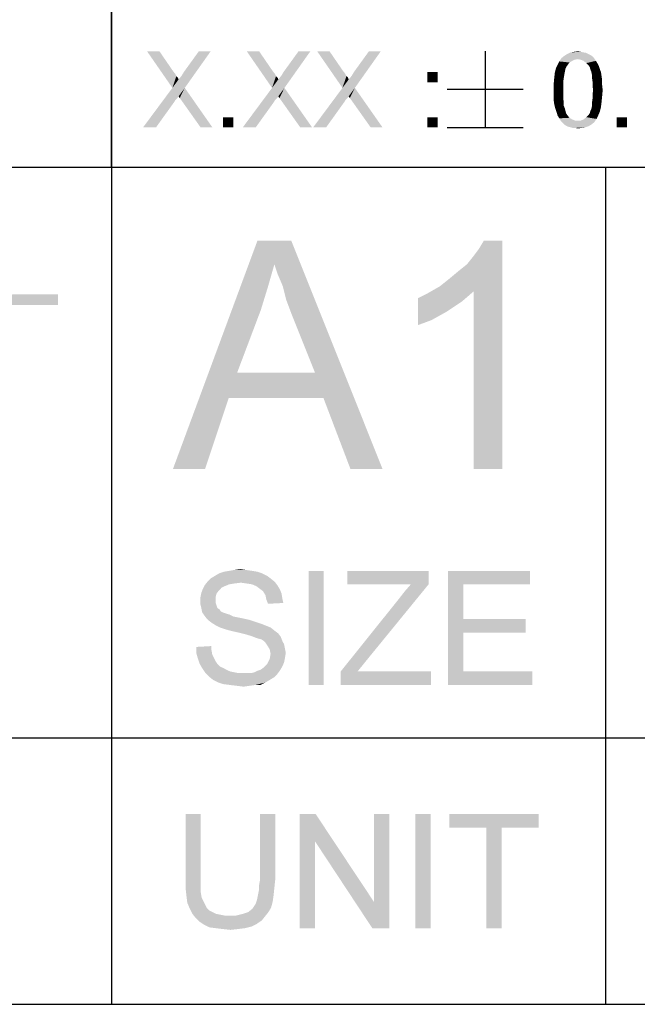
# Model space of a CAD drawing. Extents: x 0 to 841, y 0 to 594.
# Tile 56 of 91: x 707 to 723, y 15 to 41. Entities that reach past the tile are written whole.
import ezdxf

# ---------------------------------------------------------------- set-up
doc = ezdxf.new("R2010")
doc.units = 0
doc.header["$LTSCALE"] = 46.255
doc.header["$MEASUREMENT"] = 0
doc.layers.get('0').update_dxf_attribs({"linetype": 'CONTINUOUS'})

msp = doc.modelspace()

# ---------------------------------------------------------------- linework, layer by layer
at = {"color": 7, "linetype": 'Continuous'}
for p, q in [((709, 80), (709, 15)), ((709, 37), (709, 63)), ((709, 63), (709, 37)), ((718.836, 40.05), (718.836, 38.05)), ((717.836, 39.05), (719.836, 39.05)), ((717.836, 38.05), (719.836, 38.05)), ((601, 37), (814, 37)), ((601, 37), (709, 37)), ((601, 37), (826, 37)), ((709, 37), (826, 37)), ((709, 37), (709, 22)), ((722, 37), (722, 22)), ((722, 37), (722, 15)), ((601, 22), (814, 22)), ((601, 22), (814, 22)), ((601, 22), (814, 22)), ((709, 22), (709, 15)), ((722, 22), (722, 15)), ((15, 15), (826, 15)), ((601, 15), (814, 15))]:
    msp.add_line(p, q, dxfattribs=at)
for points in [[(710.265, 40.05), (710.606, 39.087), (709.939, 40.05)], [(710.265, 40.05), (710.621, 39.531), (710.606, 39.087)], [(710.606, 39.087), (710.769, 39.309), (711.614, 40.05)], [(710.606, 39.087), (711.614, 40.05), (710.932, 39.087)], [(710.769, 39.309), (710.843, 39.398), (711.614, 40.05)], [(710.843, 39.398), (710.917, 39.517), (711.614, 40.05)], [(711.614, 40.05), (710.917, 39.517), (711.302, 40.05)], [(712.888, 40.05), (713.228, 39.087), (712.562, 40.05)], [(712.888, 40.05), (713.243, 39.531), (713.228, 39.087)], [(713.228, 39.087), (713.391, 39.309), (714.236, 40.05)], [(713.228, 39.087), (714.236, 40.05), (713.554, 39.087)], [(713.391, 39.309), (713.465, 39.398), (714.236, 40.05)], [(713.465, 39.398), (713.539, 39.517), (714.236, 40.05)], [(714.236, 40.05), (713.539, 39.517), (713.925, 40.05)], [(714.739, 40.05), (715.08, 39.087), (714.414, 40.05)], [(714.739, 40.05), (715.095, 39.531), (715.08, 39.087)], [(715.08, 39.087), (715.243, 39.309), (716.088, 40.05)], [(715.08, 39.087), (716.088, 40.05), (715.406, 39.087)], [(715.243, 39.309), (715.317, 39.398), (716.088, 40.05)], [(715.317, 39.398), (715.391, 39.517), (716.088, 40.05)], [(716.088, 40.05), (715.391, 39.517), (715.776, 40.05)], [(721.273, 39.843), (720.784, 39.783), (720.843, 39.872)], [(721.673, 39.902), (720.843, 39.872), (720.917, 39.931)], [(721.273, 39.843), (720.843, 39.872), (721.673, 39.902)], [(721.554, 39.976), (721.614, 39.946), (720.917, 39.931)], [(721.554, 39.976), (720.917, 39.931), (720.991, 39.976)], [(720.917, 39.931), (721.614, 39.946), (721.673, 39.902)], [(721.421, 40.02), (721.495, 40.006), (720.991, 39.976)], [(721.421, 40.02), (720.991, 39.976), (721.08, 40.02)], [(720.991, 39.976), (721.495, 40.006), (721.554, 39.976)], [(721.347, 40.035), (721.08, 40.02), (721.169, 40.035)], [(721.08, 40.02), (721.347, 40.035), (721.421, 40.02)], [(721.169, 40.035), (721.273, 40.05), (721.347, 40.035)], [(721.273, 39.843), (721.673, 39.902), (721.717, 39.843)], [(720.947, 39.591), (720.665, 39.487), (720.695, 39.606)], [(721.006, 39.694), (720.976, 39.65), (720.695, 39.606)], [(721.006, 39.694), (720.695, 39.606), (720.739, 39.694)], [(720.695, 39.606), (720.976, 39.65), (720.947, 39.591)], [(721.051, 39.754), (720.739, 39.694), (720.784, 39.783)], [(720.739, 39.694), (721.051, 39.754), (721.006, 39.694)], [(721.273, 39.843), (721.184, 39.828), (720.784, 39.783)], [(721.184, 39.828), (721.125, 39.798), (720.784, 39.783)], [(720.784, 39.783), (721.125, 39.798), (721.051, 39.754)], [(721.717, 39.843), (721.347, 39.828), (721.273, 39.843)], [(721.421, 39.798), (721.347, 39.828), (721.717, 39.843)], [(721.421, 39.798), (721.717, 39.843), (721.747, 39.798)], [(721.747, 39.798), (721.495, 39.739), (721.421, 39.798)], [(721.495, 39.739), (721.747, 39.798), (721.791, 39.724)], [(721.791, 39.724), (721.554, 39.68), (721.495, 39.739)], [(721.554, 39.68), (721.791, 39.724), (721.821, 39.665)], [(721.821, 39.665), (721.584, 39.635), (721.554, 39.68)], [(721.599, 39.576), (721.584, 39.635), (721.821, 39.665)], [(721.599, 39.576), (721.821, 39.665), (721.851, 39.576)], [(710.621, 39.531), (710.68, 39.457), (710.606, 39.087)], [(710.68, 39.457), (710.71, 39.398), (710.606, 39.087)], [(710.71, 39.398), (710.754, 39.354), (710.606, 39.087)], [(710.754, 39.354), (710.769, 39.309), (710.606, 39.087)], [(713.243, 39.531), (713.302, 39.457), (713.228, 39.087)], [(713.302, 39.457), (713.332, 39.398), (713.228, 39.087)], [(713.332, 39.398), (713.376, 39.354), (713.228, 39.087)], [(713.376, 39.354), (713.391, 39.309), (713.228, 39.087)], [(715.095, 39.531), (715.154, 39.457), (715.08, 39.087)], [(715.154, 39.457), (715.184, 39.398), (715.08, 39.087)], [(715.184, 39.398), (715.228, 39.354), (715.08, 39.087)], [(715.228, 39.354), (715.243, 39.309), (715.08, 39.087)], [(717.581, 39.502), (717.314, 39.235), (717.314, 39.502)], [(717.314, 39.235), (717.581, 39.502), (717.581, 39.235)], [(720.902, 39.354), (720.888, 39.25), (720.636, 39.191)], [(720.902, 39.354), (720.636, 39.191), (720.651, 39.354)], [(720.917, 39.443), (720.651, 39.354), (720.665, 39.487)], [(720.651, 39.354), (720.917, 39.443), (720.902, 39.354)], [(720.947, 39.591), (720.932, 39.517), (720.665, 39.487)], [(720.665, 39.487), (720.932, 39.517), (720.917, 39.443)], [(721.851, 39.576), (721.628, 39.502), (721.599, 39.576)], [(721.628, 39.502), (721.851, 39.576), (721.88, 39.502)], [(721.88, 39.502), (721.643, 39.428), (721.628, 39.502)], [(721.643, 39.428), (721.88, 39.502), (721.895, 39.398)], [(721.895, 39.398), (721.643, 39.354), (721.643, 39.428)], [(721.643, 39.354), (721.895, 39.398), (721.91, 39.294)], [(721.91, 39.294), (721.658, 39.25), (721.643, 39.354)], [(710.932, 39.087), (710.769, 38.865), (709.836, 38.05)], [(710.932, 39.087), (709.836, 38.05), (710.606, 39.087)], [(710.799, 38.82), (710.769, 38.865), (710.932, 39.087)], [(710.843, 38.761), (710.799, 38.82), (710.932, 39.087)], [(711.347, 38.05), (710.843, 38.761), (710.932, 39.087)], [(711.347, 38.05), (710.932, 39.087), (711.658, 38.05)], [(713.554, 39.087), (713.391, 38.865), (712.458, 38.05)], [(713.554, 39.087), (712.458, 38.05), (713.228, 39.087)], [(713.421, 38.82), (713.391, 38.865), (713.554, 39.087)], [(713.465, 38.761), (713.421, 38.82), (713.554, 39.087)], [(713.969, 38.05), (713.465, 38.761), (713.554, 39.087)], [(713.969, 38.05), (713.554, 39.087), (714.28, 38.05)], [(715.406, 39.087), (715.243, 38.865), (714.31, 38.05)], [(715.406, 39.087), (714.31, 38.05), (715.08, 39.087)], [(715.273, 38.82), (715.243, 38.865), (715.406, 39.087)], [(715.317, 38.761), (715.273, 38.82), (715.406, 39.087)], [(715.821, 38.05), (715.317, 38.761), (715.406, 39.087)], [(715.821, 38.05), (715.406, 39.087), (716.132, 38.05)], [(720.636, 39.191), (720.888, 39.25), (720.888, 39.146)], [(720.888, 39.146), (720.636, 39.028), (720.636, 39.191)], [(720.636, 39.028), (720.888, 39.146), (720.888, 39.028)], [(721.658, 39.25), (721.91, 39.294), (721.91, 39.161)], [(721.91, 39.161), (721.658, 39.146), (721.658, 39.25)], [(721.673, 39.028), (721.658, 39.146), (721.91, 39.161)], [(721.673, 39.028), (721.91, 39.161), (721.925, 39.028)], [(710.769, 38.865), (710.739, 38.82), (709.836, 38.05)], [(710.739, 38.82), (710.71, 38.791), (709.836, 38.05)], [(713.391, 38.865), (713.362, 38.82), (712.458, 38.05)], [(713.362, 38.82), (713.332, 38.791), (712.458, 38.05)], [(715.243, 38.865), (715.214, 38.82), (714.31, 38.05)], [(715.214, 38.82), (715.184, 38.791), (714.31, 38.05)], [(720.888, 39.028), (720.888, 38.909), (720.636, 38.894)], [(720.888, 39.028), (720.636, 38.894), (720.636, 39.028)], [(720.636, 38.894), (720.888, 38.909), (720.888, 38.806)], [(720.888, 38.806), (720.636, 38.761), (720.636, 38.894)], [(721.925, 39.028), (721.658, 38.909), (721.673, 39.028)], [(721.658, 38.909), (721.925, 39.028), (721.91, 38.865)], [(721.91, 38.865), (721.658, 38.806), (721.658, 38.909)], [(721.658, 38.806), (721.91, 38.865), (721.895, 38.717)], [(710.71, 38.791), (710.68, 38.761), (709.836, 38.05)], [(710.68, 38.761), (710.665, 38.731), (709.836, 38.05)], [(709.836, 38.05), (710.665, 38.731), (710.176, 38.05)], [(713.332, 38.791), (713.302, 38.761), (712.458, 38.05)], [(713.302, 38.761), (713.288, 38.731), (712.458, 38.05)], [(712.458, 38.05), (713.288, 38.731), (712.799, 38.05)], [(715.184, 38.791), (715.154, 38.761), (714.31, 38.05)], [(715.154, 38.761), (715.139, 38.731), (714.31, 38.05)], [(714.31, 38.05), (715.139, 38.731), (714.651, 38.05)], [(720.636, 38.761), (720.888, 38.806), (720.902, 38.702)], [(720.902, 38.702), (720.651, 38.657), (720.636, 38.761)], [(720.651, 38.657), (720.902, 38.702), (720.902, 38.613)], [(720.902, 38.613), (720.68, 38.539), (720.651, 38.657)], [(720.68, 38.539), (720.902, 38.613), (720.932, 38.539)], [(721.599, 38.48), (721.628, 38.539), (721.88, 38.583)], [(721.599, 38.48), (721.88, 38.583), (721.851, 38.465)], [(721.88, 38.583), (721.628, 38.539), (721.643, 38.613)], [(721.895, 38.717), (721.643, 38.702), (721.658, 38.806)], [(721.643, 38.613), (721.643, 38.702), (721.895, 38.717)], [(721.643, 38.613), (721.895, 38.717), (721.88, 38.583)], [(712.206, 38.317), (711.939, 38.05), (711.939, 38.317)], [(711.939, 38.05), (712.206, 38.317), (712.206, 38.05)], [(717.581, 38.317), (717.314, 38.05), (717.314, 38.317)], [(717.314, 38.05), (717.581, 38.317), (717.581, 38.05)], [(720.932, 38.539), (720.71, 38.45), (720.68, 38.539)], [(720.932, 38.539), (720.947, 38.48), (720.71, 38.45)], [(720.71, 38.45), (720.947, 38.48), (720.962, 38.42)], [(720.962, 38.42), (720.739, 38.361), (720.71, 38.45)], [(720.962, 38.42), (720.991, 38.376), (720.739, 38.361)], [(720.739, 38.361), (720.991, 38.376), (721.051, 38.302)], [(721.051, 38.302), (720.784, 38.287), (720.739, 38.361)], [(721.762, 38.272), (721.421, 38.257), (721.495, 38.317)], [(721.806, 38.361), (721.495, 38.317), (721.554, 38.376)], [(721.495, 38.317), (721.806, 38.361), (721.762, 38.272)], [(721.554, 38.376), (721.584, 38.42), (721.851, 38.465)], [(721.554, 38.376), (721.851, 38.465), (721.806, 38.361)], [(721.851, 38.465), (721.584, 38.42), (721.599, 38.48)], [(722.562, 38.317), (722.295, 38.05), (722.295, 38.317)], [(722.295, 38.05), (722.562, 38.317), (722.562, 38.05)], [(720.784, 38.287), (721.051, 38.302), (721.125, 38.257)], [(721.125, 38.257), (720.828, 38.213), (720.784, 38.287)], [(721.125, 38.257), (721.199, 38.228), (720.828, 38.213)], [(721.273, 38.228), (721.347, 38.228), (720.828, 38.213)], [(721.199, 38.228), (721.273, 38.228), (720.828, 38.213)], [(721.702, 38.183), (720.828, 38.213), (721.347, 38.228)], [(721.702, 38.183), (720.873, 38.169), (720.828, 38.213)], [(720.917, 38.124), (720.873, 38.169), (721.702, 38.183)], [(720.917, 38.124), (721.702, 38.183), (721.628, 38.124)], [(721.628, 38.124), (720.962, 38.094), (720.917, 38.124)], [(720.962, 38.094), (721.628, 38.124), (721.554, 38.08)], [(721.554, 38.08), (721.021, 38.065), (720.962, 38.094)], [(721.08, 38.05), (721.021, 38.065), (721.554, 38.08)], [(721.08, 38.05), (721.554, 38.08), (721.465, 38.05)], [(721.465, 38.05), (721.139, 38.035), (721.08, 38.05)], [(721.199, 38.035), (721.139, 38.035), (721.465, 38.05)], [(721.199, 38.035), (721.465, 38.05), (721.376, 38.035)], [(721.347, 38.228), (721.421, 38.257), (721.762, 38.272)], [(721.347, 38.228), (721.762, 38.272), (721.702, 38.183)], [(721.376, 38.035), (721.273, 38.02), (721.199, 38.035)], [(713.289, 34.451), (710.622, 29.073), (712.844, 35.073)], [(712.844, 35.073), (713.733, 35.073), (713.289, 34.451)], [(713.378, 34.184), (713.289, 34.451), (713.733, 35.073)], [(713.511, 33.873), (713.378, 34.184), (713.733, 35.073)], [(713.6, 33.517), (713.511, 33.873), (713.733, 35.073)], [(713.733, 33.162), (713.6, 33.517), (713.733, 35.073)], [(714.355, 31.606), (713.733, 33.162), (713.733, 35.073)], [(714.578, 30.94), (714.355, 31.606), (713.733, 35.073)], [(715.289, 29.073), (714.578, 30.94), (713.733, 35.073)], [(715.289, 29.073), (713.733, 35.073), (716.133, 29.073)], [(717.644, 33.873), (717.866, 34.051), (719.289, 35.073)], [(718.533, 33.74), (717.644, 33.873), (719.289, 35.073)], [(717.866, 34.051), (718.133, 34.273), (719.289, 35.073)], [(718.133, 34.273), (718.355, 34.451), (719.289, 35.073)], [(718.355, 34.451), (718.533, 34.673), (719.289, 35.073)], [(718.533, 34.673), (718.666, 34.851), (719.289, 35.073)], [(718.533, 29.073), (718.533, 33.74), (719.289, 35.073)], [(718.533, 29.073), (719.289, 35.073), (719.289, 29.073)], [(719.289, 35.073), (718.666, 34.851), (718.8, 35.073)], [(713.289, 34.451), (713.111, 33.829), (710.622, 29.073)], [(706.404, 33.663), (707.595, 33.663), (706.084, 33.378)], [(706.084, 33.378), (707.595, 33.663), (707.595, 33.378)], [(713.111, 33.829), (712.933, 33.251), (710.622, 29.073)], [(717.066, 33.562), (717.333, 33.695), (718.533, 33.74)], [(717.066, 33.562), (718.533, 33.74), (718.222, 33.473)], [(718.533, 33.74), (717.333, 33.695), (717.644, 33.873)], [(718.222, 33.473), (717.066, 32.851), (717.066, 33.562)], [(718.222, 33.473), (717.822, 33.206), (717.066, 32.851)], [(712.933, 33.251), (712.311, 31.606), (710.622, 29.073)], [(717.822, 33.206), (717.422, 32.984), (717.066, 32.851)], [(712.311, 31.606), (712.089, 30.94), (710.622, 29.073)], [(712.311, 31.606), (714.355, 31.606), (712.089, 30.94)], [(714.578, 30.94), (712.089, 30.94), (714.355, 31.606)], [(710.622, 29.073), (712.089, 30.94), (711.466, 29.073)], [(712.545, 26.416), (712.1, 26.393), (712.234, 26.416)], [(712.1, 26.393), (712.545, 26.416), (712.7, 26.393)], [(712.234, 26.416), (712.389, 26.438), (712.545, 26.416)], [(713.189, 26.193), (711.545, 26.127), (711.611, 26.193)], [(711.545, 26.127), (713.189, 26.193), (713.3, 26.104)], [(713.1, 26.26), (711.611, 26.193), (711.723, 26.26)], [(711.611, 26.193), (713.1, 26.26), (713.189, 26.193)], [(712.967, 26.327), (711.723, 26.26), (711.834, 26.327)], [(711.723, 26.26), (712.967, 26.327), (713.1, 26.26)], [(712.834, 26.371), (711.834, 26.327), (711.967, 26.371)], [(711.834, 26.327), (712.834, 26.371), (712.967, 26.327)], [(712.7, 26.393), (711.967, 26.371), (712.1, 26.393)], [(711.967, 26.371), (712.7, 26.393), (712.834, 26.371)], [(714.589, 26.393), (714.189, 23.393), (714.189, 26.393)], [(714.189, 23.393), (714.589, 26.393), (714.589, 23.393)], [(717.345, 26.393), (715.211, 26.038), (715.211, 26.393)], [(716.878, 26.038), (715.211, 26.038), (717.345, 26.393)], [(716.878, 26.038), (717.345, 26.393), (717.345, 26.038)], [(717.856, 26.393), (720.011, 26.393), (718.256, 26.038)], [(718.256, 26.038), (717.856, 23.393), (717.856, 26.393)], [(718.256, 26.038), (720.011, 26.393), (720.011, 26.038)], [(711.834, 25.882), (711.367, 25.816), (711.411, 25.927)], [(711.367, 25.816), (711.834, 25.882), (711.767, 25.793)], [(711.989, 25.993), (711.411, 25.927), (711.456, 26.016)], [(711.989, 25.993), (711.9, 25.949), (711.411, 25.927)], [(711.411, 25.927), (711.9, 25.949), (711.834, 25.882)], [(712.411, 26.082), (711.456, 26.016), (711.545, 26.127)], [(712.411, 26.082), (712.234, 26.06), (711.456, 26.016)], [(712.234, 26.06), (712.1, 26.038), (711.456, 26.016)], [(711.456, 26.016), (712.1, 26.038), (711.989, 25.993)], [(711.545, 26.127), (713.3, 26.104), (712.411, 26.082)], [(712.567, 26.06), (712.411, 26.082), (713.3, 26.104)], [(712.7, 26.038), (712.567, 26.06), (713.3, 26.104)], [(712.7, 26.038), (713.3, 26.104), (713.367, 26.016)], [(713.367, 26.016), (712.811, 25.993), (712.7, 26.038)], [(712.9, 25.927), (712.811, 25.993), (713.367, 26.016)], [(712.9, 25.927), (713.367, 26.016), (713.434, 25.904)], [(713.434, 25.904), (712.989, 25.86), (712.9, 25.927)], [(712.989, 25.86), (713.434, 25.904), (713.478, 25.793)], [(716.567, 25.66), (717.345, 26.038), (715.656, 23.971)], [(716.567, 25.66), (716.723, 25.86), (717.345, 26.038)], [(717.345, 26.038), (716.723, 25.86), (716.878, 26.038)], [(718.256, 26.038), (718.256, 25.127), (717.856, 23.393)], [(711.767, 25.793), (711.345, 25.704), (711.367, 25.816)], [(711.345, 25.704), (711.767, 25.793), (711.745, 25.704)], [(711.745, 25.704), (711.745, 25.616), (711.345, 25.593)], [(711.745, 25.704), (711.345, 25.593), (711.345, 25.704)], [(713.478, 25.793), (713.056, 25.749), (712.989, 25.86)], [(713.056, 25.749), (713.478, 25.793), (713.5, 25.66)], [(713.5, 25.66), (713.078, 25.638), (713.056, 25.749)], [(713.078, 25.638), (713.5, 25.66), (713.523, 25.549)], [(713.523, 25.549), (713.123, 25.527), (713.078, 25.638)], [(715.656, 23.971), (715.034, 23.749), (716.567, 25.66)], [(711.345, 25.593), (711.745, 25.616), (711.745, 25.549)], [(711.745, 25.549), (711.345, 25.504), (711.345, 25.593)], [(711.345, 25.504), (711.745, 25.549), (711.767, 25.482)], [(711.767, 25.482), (711.367, 25.416), (711.345, 25.504)], [(711.367, 25.416), (711.767, 25.482), (711.789, 25.416)], [(711.789, 25.416), (711.389, 25.304), (711.367, 25.416)], [(711.789, 25.416), (711.856, 25.371), (711.389, 25.304)], [(711.856, 25.371), (711.878, 25.327), (711.389, 25.304)], [(711.389, 25.304), (711.878, 25.327), (711.923, 25.304)], [(711.923, 25.304), (711.434, 25.238), (711.389, 25.304)], [(711.923, 25.304), (711.989, 25.282), (711.434, 25.238)], [(711.989, 25.282), (712.056, 25.26), (711.434, 25.238)], [(711.434, 25.238), (712.056, 25.26), (712.123, 25.238)], [(712.123, 25.238), (711.5, 25.149), (711.434, 25.238)], [(712.123, 25.238), (712.211, 25.193), (711.5, 25.149)], [(712.211, 25.193), (712.323, 25.171), (711.5, 25.149)], [(711.5, 25.149), (712.323, 25.171), (712.434, 25.149)], [(712.434, 25.149), (711.567, 25.082), (711.5, 25.149)], [(712.434, 25.149), (712.634, 25.104), (711.567, 25.082)], [(711.567, 25.082), (712.634, 25.104), (712.834, 25.038)], [(718.256, 25.127), (718.256, 24.771), (717.856, 23.393)], [(718.256, 24.771), (719.9, 25.127), (719.9, 24.771)], [(718.256, 25.127), (719.9, 25.127), (718.256, 24.771)], [(712.834, 25.038), (711.656, 25.016), (711.567, 25.082)], [(711.656, 25.016), (712.834, 25.038), (712.967, 24.993)], [(712.967, 24.993), (711.767, 24.949), (711.656, 25.016)], [(711.767, 24.949), (712.967, 24.993), (713.078, 24.949)], [(713.078, 24.949), (711.856, 24.904), (711.767, 24.949)], [(711.856, 24.904), (713.078, 24.949), (713.189, 24.904)], [(713.189, 24.904), (711.989, 24.86), (711.856, 24.904)], [(712.145, 24.816), (711.989, 24.86), (713.189, 24.904)], [(712.145, 24.816), (713.189, 24.904), (713.3, 24.816)], [(713.3, 24.816), (712.345, 24.771), (712.145, 24.816)], [(712.345, 24.771), (713.3, 24.816), (713.389, 24.749)], [(713.389, 24.749), (712.523, 24.727), (712.345, 24.771)], [(712.678, 24.682), (712.523, 24.727), (713.389, 24.749)], [(712.678, 24.682), (713.389, 24.749), (713.456, 24.66)], [(713.456, 24.66), (712.789, 24.638), (712.678, 24.682)], [(712.856, 24.616), (712.789, 24.638), (713.456, 24.66)], [(712.945, 24.593), (712.856, 24.616), (713.456, 24.66)], [(713.011, 24.549), (712.945, 24.593), (713.456, 24.66)], [(713.011, 24.549), (713.456, 24.66), (713.5, 24.549)], [(718.256, 24.771), (718.256, 23.749), (717.856, 23.393)], [(711.234, 24.393), (711.634, 24.416), (711.634, 24.304)], [(711.634, 24.304), (711.234, 24.238), (711.234, 24.393)], [(713.5, 24.549), (713.056, 24.504), (713.011, 24.549)], [(713.056, 24.504), (713.5, 24.549), (713.545, 24.46)], [(713.545, 24.46), (713.1, 24.438), (713.056, 24.504)], [(713.1, 24.438), (713.545, 24.46), (713.567, 24.349)], [(713.567, 24.349), (713.167, 24.327), (713.1, 24.438)], [(713.167, 24.327), (713.567, 24.349), (713.589, 24.238)], [(711.234, 24.238), (711.634, 24.304), (711.656, 24.193)], [(711.656, 24.193), (711.278, 24.082), (711.234, 24.238)], [(711.656, 24.193), (711.7, 24.104), (711.278, 24.082)], [(711.278, 24.082), (711.7, 24.104), (711.745, 24.016)], [(711.745, 24.016), (711.323, 23.949), (711.278, 24.082)], [(713.545, 23.993), (713.1, 23.949), (713.167, 24.082)], [(713.589, 24.238), (713.189, 24.216), (713.167, 24.327)], [(713.567, 24.104), (713.167, 24.082), (713.189, 24.216)], [(713.167, 24.082), (713.567, 24.104), (713.545, 23.993)], [(713.189, 24.216), (713.589, 24.238), (713.567, 24.104)], [(711.323, 23.949), (711.745, 24.016), (711.789, 23.949)], [(711.789, 23.949), (711.389, 23.838), (711.323, 23.949)], [(711.789, 23.949), (711.856, 23.882), (711.389, 23.838)], [(711.389, 23.838), (711.856, 23.882), (711.945, 23.838)], [(711.945, 23.838), (711.478, 23.704), (711.389, 23.838)], [(711.945, 23.838), (712.034, 23.793), (711.478, 23.704)], [(712.856, 23.771), (712.923, 23.793), (713.5, 23.882)], [(712.856, 23.771), (713.5, 23.882), (713.434, 23.771)], [(712.923, 23.793), (712.989, 23.838), (713.5, 23.882)], [(713.5, 23.882), (712.989, 23.838), (713.056, 23.904)], [(713.056, 23.904), (713.1, 23.949), (713.545, 23.993)], [(713.056, 23.904), (713.545, 23.993), (713.5, 23.882)], [(715.034, 23.749), (715.656, 23.971), (715.478, 23.749)], [(712.034, 23.793), (712.123, 23.749), (711.478, 23.704)], [(712.123, 23.749), (712.234, 23.727), (711.478, 23.704)], [(711.478, 23.704), (712.234, 23.727), (712.345, 23.704)], [(712.345, 23.704), (711.567, 23.616), (711.478, 23.704)], [(712.678, 23.704), (713.367, 23.682), (711.567, 23.616)], [(712.567, 23.704), (712.678, 23.704), (711.567, 23.616)], [(712.478, 23.704), (712.567, 23.704), (711.567, 23.616)], [(712.345, 23.704), (712.478, 23.704), (711.567, 23.616)], [(711.567, 23.616), (713.367, 23.682), (713.278, 23.593)], [(713.278, 23.593), (711.678, 23.527), (711.567, 23.616)], [(711.678, 23.527), (713.278, 23.593), (713.167, 23.527)], [(712.678, 23.704), (712.767, 23.727), (713.434, 23.771)], [(712.678, 23.704), (713.434, 23.771), (713.367, 23.682)], [(713.434, 23.771), (712.767, 23.727), (712.856, 23.771)], [(715.478, 23.749), (717.411, 23.749), (715.034, 23.393)], [(715.478, 23.749), (715.034, 23.393), (715.034, 23.749)], [(715.034, 23.393), (717.411, 23.749), (717.411, 23.393)], [(718.256, 23.749), (720.078, 23.749), (717.856, 23.393)], [(717.856, 23.393), (720.078, 23.749), (720.078, 23.393)], [(713.167, 23.527), (711.811, 23.46), (711.678, 23.527)], [(711.811, 23.46), (713.167, 23.527), (713.056, 23.46)], [(713.056, 23.46), (711.945, 23.416), (711.811, 23.46)], [(712.123, 23.393), (711.945, 23.416), (713.056, 23.46)], [(712.789, 23.393), (712.123, 23.393), (713.056, 23.46)], [(712.789, 23.393), (712.3, 23.371), (712.123, 23.393)], [(712.3, 23.371), (712.789, 23.393), (712.634, 23.371)], [(712.634, 23.371), (712.478, 23.349), (712.3, 23.371)], [(712.789, 23.393), (713.056, 23.46), (712.923, 23.393)], [(711.354, 20), (710.954, 18.267), (710.954, 20)], [(710.954, 18.267), (711.354, 20), (711.354, 18.267)], [(713.31, 20), (712.91, 18.267), (712.91, 20)], [(712.91, 18.267), (713.31, 20), (713.31, 18.267)], [(714.376, 20), (714.354, 19.289), (713.954, 17)], [(714.376, 20), (713.954, 17), (713.954, 20)], [(714.354, 19.289), (714.376, 20), (715.91, 17.689)], [(715.865, 17), (715.91, 17.689), (716.31, 20)], [(715.865, 17), (716.31, 20), (716.31, 17)], [(716.31, 20), (715.91, 17.689), (715.91, 20)], [(717.399, 20), (716.999, 17), (716.999, 20)], [(716.999, 17), (717.399, 20), (717.399, 17)], [(720.243, 20), (717.887, 19.644), (717.887, 20)], [(718.865, 19.644), (717.887, 19.644), (720.243, 20)], [(719.265, 19.644), (718.865, 19.644), (720.243, 20)], [(719.265, 19.644), (720.243, 20), (720.243, 19.644)], [(719.265, 19.644), (718.865, 17), (718.865, 19.644)], [(718.865, 17), (719.265, 19.644), (719.265, 17)], [(713.954, 17), (714.354, 19.289), (714.354, 17)], [(715.91, 17.689), (715.865, 17), (714.354, 19.289)], [(711.354, 18.267), (711.354, 18.089), (710.954, 18.044)], [(711.354, 18.267), (710.954, 18.044), (710.954, 18.267)], [(713.31, 18.267), (712.887, 18.133), (712.91, 18.267)], [(712.887, 18.133), (713.31, 18.267), (713.287, 18.044)], [(713.287, 18.044), (712.887, 18.022), (712.887, 18.133)], [(710.954, 18.044), (711.354, 18.089), (711.354, 17.933)], [(711.354, 17.933), (710.976, 17.844), (710.954, 18.044)], [(710.976, 17.844), (711.354, 17.933), (711.376, 17.8)], [(713.265, 17.844), (712.843, 17.8), (712.865, 17.911)], [(712.865, 17.911), (712.887, 18.022), (713.287, 18.044)], [(712.865, 17.911), (713.287, 18.044), (713.265, 17.844)], [(711.376, 17.8), (710.999, 17.667), (710.976, 17.844)], [(711.376, 17.8), (711.421, 17.711), (710.999, 17.667)], [(710.999, 17.667), (711.421, 17.711), (711.465, 17.622)], [(711.465, 17.622), (711.065, 17.511), (710.999, 17.667)], [(711.465, 17.622), (711.51, 17.533), (711.065, 17.511)], [(712.754, 17.578), (712.799, 17.644), (713.243, 17.689)], [(712.754, 17.578), (713.243, 17.689), (713.199, 17.533)], [(713.243, 17.689), (712.799, 17.644), (712.821, 17.711)], [(712.821, 17.711), (712.843, 17.8), (713.265, 17.844)], [(712.821, 17.711), (713.265, 17.844), (713.243, 17.689)], [(711.065, 17.511), (711.51, 17.533), (711.576, 17.467)], [(711.576, 17.467), (711.132, 17.378), (711.065, 17.511)], [(711.576, 17.467), (711.665, 17.422), (711.132, 17.378)], [(711.132, 17.378), (711.665, 17.422), (711.754, 17.378)], [(711.754, 17.378), (711.221, 17.267), (711.132, 17.378)], [(711.754, 17.378), (711.865, 17.356), (711.221, 17.267)], [(711.865, 17.356), (711.976, 17.333), (711.221, 17.267)], [(712.287, 17.333), (712.465, 17.378), (713.132, 17.422)], [(712.287, 17.333), (713.132, 17.422), (713.043, 17.311)], [(713.132, 17.422), (712.465, 17.378), (712.599, 17.422)], [(712.599, 17.422), (712.71, 17.511), (713.199, 17.533)], [(712.599, 17.422), (713.199, 17.533), (713.132, 17.422)], [(713.199, 17.533), (712.71, 17.511), (712.754, 17.578)], [(712.287, 17.333), (713.043, 17.311), (711.221, 17.267)], [(712.087, 17.333), (712.287, 17.333), (711.221, 17.267)], [(711.976, 17.333), (712.087, 17.333), (711.221, 17.267)], [(711.221, 17.267), (713.043, 17.311), (712.954, 17.2)], [(712.954, 17.2), (711.31, 17.178), (711.221, 17.267)], [(711.31, 17.178), (712.954, 17.2), (712.821, 17.111)], [(712.821, 17.111), (711.443, 17.089), (711.31, 17.178)], [(711.443, 17.089), (712.821, 17.111), (712.687, 17.044)], [(712.687, 17.044), (711.576, 17.022), (711.443, 17.089)], [(711.754, 17), (711.576, 17.022), (712.687, 17.044)], [(711.754, 17), (712.687, 17.044), (712.51, 17)], [(712.51, 17), (711.932, 16.978), (711.754, 17)], [(711.932, 16.978), (712.51, 17), (712.332, 16.978)], [(712.332, 16.978), (712.132, 16.956), (711.932, 16.978)]]:
    msp.add_solid(points, dxfattribs=at)

doc.saveas('drawing.dxf')
